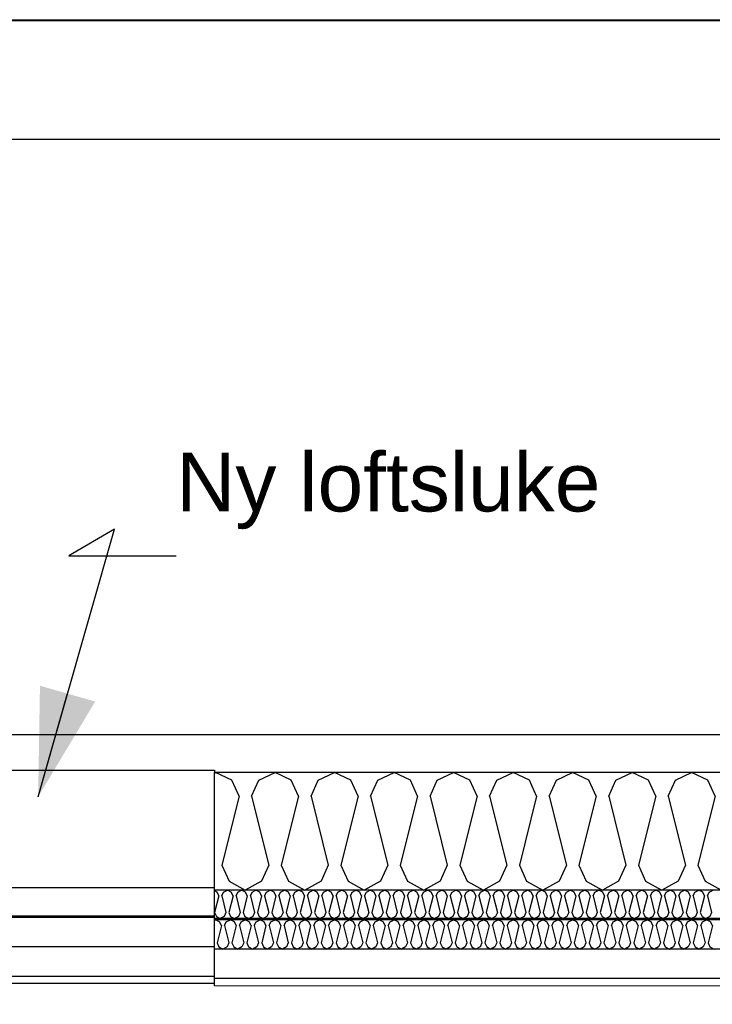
# Model space of a CAD drawing. Header units: millimetres. Extents: x -8544 to 51179, y -2070 to 23603.
# Tile 80 of 174: x 13136 to 14314, y 6651 to 8325. Entities that reach past the tile are written whole.
import ezdxf

# ---------------------------------------------------------------- set-up
doc = ezdxf.new("R2010")
doc.units = ezdxf.units.MM
doc.header["$LTSCALE"] = 0.5
doc.header["$MEASUREMENT"] = 0
doc.linetypes.add('PLINE', pattern=[0])
for name, color, linetype in [('0(Nye konstruksjoner)', 7, 'Continuous'), ('232- Ikke-bærende yttervegger(Nye konstruksjoner)', 7, 'Continuous'), ('256- Faste himlinger og overflatebehandling (Skravur)(Nye konstruksjoner)', 7, 'Continuous'), ('256- Faste himlinger og overflatebehandling(Nye konstruksjoner)', 7, 'Continuous'), ('261- Primærkonstruksjon (tak)', 7, 'Continuous'), ('261- Primærkonstruksjon (tak) (Skravur)', 7, 'Continuous'), ('262- Taktekking (Skravur)(Nye konstruksjoner)', 7, 'Continuous'), ('832- Tekst bygning(Nye konstruksjoner)', 7, 'Continuous')]:
    doc.layers.add(name, color=color, linetype=linetype)
doc.layers.add('236- Innvendig kledning og overflate(Nye konstruksjoner)', color=7, linetype='Continuous', lineweight=0)
doc.layers.add('262- Taktekking(Nye konstruksjoner)', color=7, linetype='Continuous', lineweight=0)
doc.styles.add('GENERATED_STYLE_3', font='arial.ttf')
doc.dimstyles.new('GENERATED_STYLE__2', dxfattribs={"dimtxt": 0.18, "dimasz": 182.4, "dimexe": 0.18, "dimexo": 0.0625, "dimgap": 0, "dimtad": 0, "dimtih": 1, "dimtoh": 1, "dimdec": 4, "dimzin": 0, "dimdsep": 46, "dimcen": 0.09, "dimadec": 0, "dimazin": 0, "dimtfac": 1, "dimtdec": 4, "dimtmove": 0, "dimatfit": 3, "dimldrblk": 'ARROWHEAD_5', "dimfxl": 1, "dimtolj": 1, "dimtzin": 0, "dimarcsym": 0})

# ---------------------------------------------------------------- blocks, each defined once
blk = doc.blocks.new('*X24')
at = {"layer": '261- Primærkonstruksjon (tak) (Skravur)', "linetype": 'PLINE'}
for p, q in [((13466.9, 7044.4), (13468.7, 7045.3)), ((13496.3, 7032.2), (13468.7, 7045.3)), ((13508.7, 7005), (13496.3, 7032.2)), ((13530, 7005), (13542.3, 7032.2)), ((13542.3, 7032.2), (13570, 7045.3)), ((13597.6, 7032.2), (13570, 7045.3)), ((13610, 7005), (13597.6, 7032.2)), ((13631.2, 7005), (13643.6, 7032.2)), ((13643.6, 7032.2), (13671.2, 7045.3)), ((13698.9, 7032.2), (13671.2, 7045.3)), ((13711.2, 7005), (13698.9, 7032.2)), ((13732.5, 7005), (13744.8, 7032.2)), ((13744.8, 7032.2), (13772.5, 7045.3)), ((13800.2, 7032.2), (13772.5, 7045.3)), ((13812.5, 7005), (13800.2, 7032.2)), ((13833.8, 7005), (13846.1, 7032.2)), ((13846.1, 7032.2), (13873.8, 7045.3)), ((13901.4, 7032.2), (13873.8, 7045.3)), ((13913.8, 7005), (13901.4, 7032.2)), ((13935, 7005), (13947.4, 7032.2)), ((13947.4, 7032.2), (13975, 7045.3)), ((14002.7, 7032.2), (13975, 7045.3)), ((14015, 7005), (14002.7, 7032.2)), ((14036.3, 7005), (14048.6, 7032.2)), ((14048.6, 7032.2), (14076.3, 7045.3)), ((14104, 7032.2), (14076.3, 7045.3)), ((14116.3, 7005), (14104, 7032.2)), ((14137.6, 7005), (14149.9, 7032.2)), ((14149.9, 7032.2), (14177.6, 7045.3)), ((14205.2, 7032.2), (14177.6, 7045.3)), ((14217.6, 7005), (14205.2, 7032.2)), ((14238.8, 7005), (14251.2, 7032.2)), ((14251.2, 7032.2), (14278.8, 7045.3)), ((14306.5, 7032.2), (14278.8, 7045.3)), ((14318.8, 7005), (14306.5, 7032.2)), ((13508.7, 7005), (13479.3, 6887.6)), ((13530, 7005), (13559.3, 6887.6)), ((13610, 7005), (13580.6, 6887.6)), ((13631.2, 7005), (13660.6, 6887.6)), ((13711.2, 7005), (13681.9, 6887.6)), ((13732.5, 7005), (13761.9, 6887.6)), ((13812.5, 7005), (13783.1, 6887.6)), ((13833.8, 7005), (13863.1, 6887.6)), ((13913.8, 7005), (13884.4, 6887.6)), ((13935, 7005), (13964.4, 6887.6)), ((14015, 7005), (13985.7, 6887.6)), ((14036.3, 7005), (14065.7, 6887.6)), ((14116.3, 7005), (14086.9, 6887.6)), ((14137.6, 7005), (14166.9, 6887.6)), ((14217.6, 7005), (14188.2, 6887.6)), ((14238.8, 7005), (14268.2, 6887.6)), ((14318.8, 7005), (14289.5, 6887.6)), ((13479.3, 6887.6), (13491.7, 6860.5)), ((13559.3, 6887.6), (13547, 6860.5)), ((13580.6, 6887.6), (13592.9, 6860.5)), ((13660.6, 6887.6), (13648.2, 6860.5)), ((13681.9, 6887.6), (13694.2, 6860.5)), ((13761.9, 6887.6), (13749.5, 6860.5)), ((13783.1, 6887.6), (13795.5, 6860.5)), ((13863.1, 6887.6), (13850.8, 6860.5)), ((13884.4, 6887.6), (13896.7, 6860.5)), ((13964.4, 6887.6), (13952.1, 6860.5)), ((13985.7, 6887.6), (13998, 6860.5)), ((14065.7, 6887.6), (14053.3, 6860.5)), ((14086.9, 6887.6), (14099.3, 6860.5)), ((14166.9, 6887.6), (14154.6, 6860.5)), ((14188.2, 6887.6), (14200.5, 6860.5)), ((14268.2, 6887.6), (14255.9, 6860.5)), ((14289.5, 6887.6), (14301.8, 6860.5)), ((13491.7, 6860.5), (13519.3, 6845.1)), ((13547, 6860.5), (13519.3, 6845.1)), ((13592.9, 6860.5), (13620.6, 6845.1)), ((13648.2, 6860.5), (13620.6, 6845.1)), ((13694.2, 6860.5), (13721.9, 6845.1)), ((13749.5, 6860.5), (13721.9, 6845.1)), ((13795.5, 6860.5), (13823.1, 6845.1)), ((13850.8, 6860.5), (13823.1, 6845.1)), ((13896.7, 6860.5), (13924.4, 6845.1)), ((13952.1, 6860.5), (13924.4, 6845.1)), ((13998, 6860.5), (14025.7, 6845.1)), ((14053.3, 6860.5), (14025.7, 6845.1)), ((14099.3, 6860.5), (14126.9, 6845.1)), ((14154.6, 6860.5), (14126.9, 6845.1)), ((14200.5, 6860.5), (14228.2, 6845.1)), ((14255.9, 6860.5), (14228.2, 6845.1)), ((14301.8, 6860.5), (14329.5, 6845.1))]:
    blk.add_line(p, q, dxfattribs=at)
blk = doc.blocks.new('*X66')
at = {"layer": '256- Faste himlinger og overflatebehandling (Skravur)(Nye konstruksjoner)', "linetype": 'PLINE'}
for p, q in [((13471.3, 6841.9), (13466.9, 6844)), ((13474.2, 6835.4), (13467.2, 6807.2)), ((13474.2, 6835.4), (13471.3, 6841.9)), ((13479.3, 6835.4), (13482.3, 6841.9)), ((13479.3, 6835.4), (13486.4, 6807.2)), ((13482.3, 6841.9), (13488.9, 6845.1)), ((13495.6, 6841.9), (13488.9, 6845.1)), ((13498.5, 6835.4), (13491.5, 6807.2)), ((13498.5, 6835.4), (13495.6, 6841.9)), ((13503.7, 6835.4), (13506.6, 6841.9)), ((13503.7, 6835.4), (13510.7, 6807.2)), ((13506.6, 6841.9), (13513.2, 6845.1)), ((13519.9, 6841.9), (13513.2, 6845.1)), ((13522.8, 6835.4), (13515.8, 6807.2)), ((13522.8, 6835.4), (13519.9, 6841.9)), ((13528, 6835.4), (13530.9, 6841.9)), ((13528, 6835.4), (13535, 6807.2)), ((13530.9, 6841.9), (13537.6, 6845.1)), ((13544.2, 6841.9), (13537.6, 6845.1)), ((13547.2, 6835.4), (13540.1, 6807.2)), ((13547.2, 6835.4), (13544.2, 6841.9)), ((13552.3, 6835.4), (13555.2, 6841.9)), ((13552.3, 6835.4), (13559.3, 6807.2)), ((13555.2, 6841.9), (13561.9, 6845.1)), ((13568.5, 6841.9), (13561.9, 6845.1)), ((13571.5, 6835.4), (13564.4, 6807.2)), ((13571.5, 6835.4), (13568.5, 6841.9)), ((13576.6, 6835.4), (13579.5, 6841.9)), ((13576.6, 6835.4), (13583.6, 6807.2)), ((13579.5, 6841.9), (13586.2, 6845.1)), ((13592.8, 6841.9), (13586.2, 6845.1)), ((13595.8, 6835.4), (13588.7, 6807.2)), ((13595.8, 6835.4), (13592.8, 6841.9)), ((13600.9, 6835.4), (13603.8, 6841.9)), ((13600.9, 6835.4), (13607.9, 6807.2)), ((13603.8, 6841.9), (13610.5, 6845.1)), ((13617.1, 6841.9), (13610.5, 6845.1)), ((13620.1, 6835.4), (13613, 6807.2)), ((13620.1, 6835.4), (13617.1, 6841.9)), ((13625.2, 6835.4), (13628.1, 6841.9)), ((13625.2, 6835.4), (13632.2, 6807.2)), ((13628.1, 6841.9), (13634.8, 6845.1)), ((13641.4, 6841.9), (13634.8, 6845.1)), ((13644.4, 6835.4), (13637.3, 6807.2)), ((13644.4, 6835.4), (13641.4, 6841.9)), ((13649.5, 6835.4), (13652.4, 6841.9)), ((13649.5, 6835.4), (13656.5, 6807.2)), ((13652.4, 6841.9), (13659.1, 6845.1)), ((13665.7, 6841.9), (13659.1, 6845.1)), ((13668.7, 6835.4), (13661.6, 6807.2)), ((13668.7, 6835.4), (13665.7, 6841.9)), ((13673.8, 6835.4), (13676.7, 6841.9)), ((13673.8, 6835.4), (13680.8, 6807.2)), ((13676.7, 6841.9), (13683.4, 6845.1)), ((13690, 6841.9), (13683.4, 6845.1)), ((13693, 6835.4), (13685.9, 6807.2)), ((13693, 6835.4), (13690, 6841.9)), ((13698.1, 6835.4), (13701, 6841.9)), ((13698.1, 6835.4), (13705.1, 6807.2)), ((13701, 6841.9), (13707.7, 6845.1)), ((13714.3, 6841.9), (13707.7, 6845.1)), ((13717.3, 6835.4), (13710.2, 6807.2)), ((13717.3, 6835.4), (13714.3, 6841.9)), ((13722.4, 6835.4), (13725.4, 6841.9)), ((13722.4, 6835.4), (13729.4, 6807.2)), ((13725.4, 6841.9), (13732, 6845.1)), ((13738.6, 6841.9), (13732, 6845.1)), ((13741.6, 6835.4), (13734.5, 6807.2)), ((13741.6, 6835.4), (13738.6, 6841.9)), ((13746.7, 6835.4), (13749.7, 6841.9)), ((13746.7, 6835.4), (13753.7, 6807.2)), ((13749.7, 6841.9), (13756.3, 6845.1)), ((13762.9, 6841.9), (13756.3, 6845.1)), ((13765.9, 6835.4), (13758.8, 6807.2)), ((13765.9, 6835.4), (13762.9, 6841.9)), ((13771, 6835.4), (13774, 6841.9)), ((13771, 6835.4), (13778, 6807.2)), ((13774, 6841.9), (13780.6, 6845.1)), ((13787.2, 6841.9), (13780.6, 6845.1)), ((13790.2, 6835.4), (13783.2, 6807.2)), ((13790.2, 6835.4), (13787.2, 6841.9)), ((13795.3, 6835.4), (13798.3, 6841.9)), ((13795.3, 6835.4), (13802.3, 6807.2)), ((13798.3, 6841.9), (13804.9, 6845.1)), ((13811.5, 6841.9), (13804.9, 6845.1)), ((13814.5, 6835.4), (13807.5, 6807.2)), ((13814.5, 6835.4), (13811.5, 6841.9)), ((13819.6, 6835.4), (13822.6, 6841.9)), ((13819.6, 6835.4), (13826.7, 6807.2)), ((13822.6, 6841.9), (13829.2, 6845.1)), ((13835.8, 6841.9), (13829.2, 6845.1)), ((13838.8, 6835.4), (13831.8, 6807.2)), ((13838.8, 6835.4), (13835.8, 6841.9)), ((13843.9, 6835.4), (13846.9, 6841.9)), ((13843.9, 6835.4), (13851, 6807.2)), ((13846.9, 6841.9), (13853.5, 6845.1)), ((13860.1, 6841.9), (13853.5, 6845.1)), ((13863.1, 6835.4), (13856.1, 6807.2)), ((13863.1, 6835.4), (13860.1, 6841.9)), ((13868.2, 6835.4), (13871.2, 6841.9)), ((13868.2, 6835.4), (13875.3, 6807.2)), ((13871.2, 6841.9), (13877.8, 6845.1)), ((13884.5, 6841.9), (13877.8, 6845.1)), ((13887.4, 6835.4), (13880.4, 6807.2)), ((13887.4, 6835.4), (13884.5, 6841.9)), ((13892.5, 6835.4), (13895.5, 6841.9)), ((13892.5, 6835.4), (13899.6, 6807.2)), ((13895.5, 6841.9), (13902.1, 6845.1)), ((13908.8, 6841.9), (13902.1, 6845.1)), ((13911.7, 6835.4), (13904.7, 6807.2)), ((13911.7, 6835.4), (13908.8, 6841.9)), ((13916.8, 6835.4), (13919.8, 6841.9)), ((13916.8, 6835.4), (13923.9, 6807.2)), ((13919.8, 6841.9), (13926.4, 6845.1)), ((13933.1, 6841.9), (13926.4, 6845.1)), ((13936, 6835.4), (13929, 6807.2)), ((13936, 6835.4), (13933.1, 6841.9)), ((13941.1, 6835.4), (13944.1, 6841.9)), ((13941.1, 6835.4), (13948.2, 6807.2)), ((13944.1, 6841.9), (13950.7, 6845.1)), ((13957.4, 6841.9), (13950.7, 6845.1)), ((13960.3, 6835.4), (13953.3, 6807.2)), ((13960.3, 6835.4), (13957.4, 6841.9)), ((13965.4, 6835.4), (13968.4, 6841.9)), ((13965.4, 6835.4), (13972.5, 6807.2)), ((13968.4, 6841.9), (13975, 6845.1)), ((13981.7, 6841.9), (13975, 6845.1)), ((13984.6, 6835.4), (13977.6, 6807.2)), ((13984.6, 6835.4), (13981.7, 6841.9)), ((13989.7, 6835.4), (13992.7, 6841.9)), ((13989.7, 6835.4), (13996.8, 6807.2)), ((13992.7, 6841.9), (13999.3, 6845.1)), ((14006, 6841.9), (13999.3, 6845.1)), ((14008.9, 6835.4), (14001.9, 6807.2)), ((14008.9, 6835.4), (14006, 6841.9)), ((14014, 6835.4), (14017, 6841.9)), ((14014, 6835.4), (14021.1, 6807.2)), ((14017, 6841.9), (14023.6, 6845.1)), ((14030.3, 6841.9), (14023.6, 6845.1)), ((14033.2, 6835.4), (14026.2, 6807.2)), ((14033.2, 6835.4), (14030.3, 6841.9)), ((14038.3, 6835.4), (14041.3, 6841.9)), ((14038.3, 6835.4), (14045.4, 6807.2)), ((14041.3, 6841.9), (14047.9, 6845.1)), ((14054.6, 6841.9), (14047.9, 6845.1)), ((14057.5, 6835.4), (14050.5, 6807.2)), ((14057.5, 6835.4), (14054.6, 6841.9)), ((14062.7, 6835.4), (14065.6, 6841.9)), ((14062.7, 6835.4), (14069.7, 6807.2)), ((14065.6, 6841.9), (14072.3, 6845.1)), ((14078.9, 6841.9), (14072.3, 6845.1)), ((14081.8, 6835.4), (14074.8, 6807.2)), ((14081.8, 6835.4), (14078.9, 6841.9)), ((14087, 6835.4), (14089.9, 6841.9)), ((14087, 6835.4), (14094, 6807.2)), ((14089.9, 6841.9), (14096.6, 6845.1)), ((14103.2, 6841.9), (14096.6, 6845.1)), ((14106.2, 6835.4), (14099.1, 6807.2)), ((14106.2, 6835.4), (14103.2, 6841.9)), ((14111.3, 6835.4), (14114.2, 6841.9)), ((14111.3, 6835.4), (14118.3, 6807.2)), ((14114.2, 6841.9), (14120.9, 6845.1)), ((14127.5, 6841.9), (14120.9, 6845.1)), ((14130.5, 6835.4), (14123.4, 6807.2)), ((14130.5, 6835.4), (14127.5, 6841.9)), ((14135.6, 6835.4), (14138.5, 6841.9)), ((14135.6, 6835.4), (14142.6, 6807.2)), ((14138.5, 6841.9), (14145.2, 6845.1)), ((14151.8, 6841.9), (14145.2, 6845.1)), ((14154.8, 6835.4), (14147.7, 6807.2)), ((14154.8, 6835.4), (14151.8, 6841.9)), ((14159.9, 6835.4), (14162.8, 6841.9)), ((14159.9, 6835.4), (14166.9, 6807.2)), ((14162.8, 6841.9), (14169.5, 6845.1)), ((14176.1, 6841.9), (14169.5, 6845.1)), ((14179.1, 6835.4), (14172, 6807.2)), ((14179.1, 6835.4), (14176.1, 6841.9)), ((14184.2, 6835.4), (14187.1, 6841.9)), ((14184.2, 6835.4), (14191.2, 6807.2)), ((14187.1, 6841.9), (14193.8, 6845.1)), ((14200.4, 6841.9), (14193.8, 6845.1)), ((14203.4, 6835.4), (14196.3, 6807.2)), ((14203.4, 6835.4), (14200.4, 6841.9)), ((14208.5, 6835.4), (14211.4, 6841.9)), ((14208.5, 6835.4), (14215.5, 6807.2)), ((14211.4, 6841.9), (14218.1, 6845.1)), ((14224.7, 6841.9), (14218.1, 6845.1)), ((14227.7, 6835.4), (14220.6, 6807.2)), ((14227.7, 6835.4), (14224.7, 6841.9)), ((14232.8, 6835.4), (14235.7, 6841.9)), ((14232.8, 6835.4), (14239.8, 6807.2)), ((14235.7, 6841.9), (14242.4, 6845.1)), ((14249, 6841.9), (14242.4, 6845.1)), ((14252, 6835.4), (14244.9, 6807.2)), ((14252, 6835.4), (14249, 6841.9)), ((14257.1, 6835.4), (14260, 6841.9)), ((14257.1, 6835.4), (14264.1, 6807.2)), ((14260, 6841.9), (14266.7, 6845.1)), ((14273.3, 6841.9), (14266.7, 6845.1)), ((14276.3, 6835.4), (14269.2, 6807.2)), ((14276.3, 6835.4), (14273.3, 6841.9)), ((14281.4, 6835.4), (14284.4, 6841.9)), ((14281.4, 6835.4), (14288.4, 6807.2)), ((14284.4, 6841.9), (14291, 6845.1)), ((14297.6, 6841.9), (14291, 6845.1)), ((14300.6, 6835.4), (14293.5, 6807.2)), ((14300.6, 6835.4), (14297.6, 6841.9)), ((14305.7, 6835.4), (14308.7, 6841.9)), ((14305.7, 6835.4), (14312.7, 6807.2)), ((14308.7, 6841.9), (14315.3, 6845.1)), ((13467.2, 6807.2), (13470.2, 6800.7)), ((13470.2, 6800.7), (13476.8, 6797)), ((13483.4, 6800.7), (13476.8, 6797)), ((13486.4, 6807.2), (13483.4, 6800.7)), ((13491.5, 6807.2), (13494.5, 6800.7)), ((13494.5, 6800.7), (13501.1, 6797)), ((13507.7, 6800.7), (13501.1, 6797)), ((13510.7, 6807.2), (13507.7, 6800.7)), ((13515.8, 6807.2), (13518.8, 6800.7)), ((13518.8, 6800.7), (13525.4, 6797)), ((13532, 6800.7), (13525.4, 6797)), ((13535, 6807.2), (13532, 6800.7)), ((13540.1, 6807.2), (13543.1, 6800.7)), ((13543.1, 6800.7), (13549.7, 6797)), ((13556.3, 6800.7), (13549.7, 6797)), ((13559.3, 6807.2), (13556.3, 6800.7)), ((13564.4, 6807.2), (13567.4, 6800.7)), ((13567.4, 6800.7), (13574, 6797)), ((13580.6, 6800.7), (13574, 6797)), ((13583.6, 6807.2), (13580.6, 6800.7)), ((13588.7, 6807.2), (13591.7, 6800.7)), ((13591.7, 6800.7), (13598.3, 6797)), ((13605, 6800.7), (13598.3, 6797)), ((13607.9, 6807.2), (13605, 6800.7)), ((13613, 6807.2), (13616, 6800.7)), ((13616, 6800.7), (13622.6, 6797)), ((13629.3, 6800.7), (13622.6, 6797)), ((13632.2, 6807.2), (13629.3, 6800.7)), ((13637.3, 6807.2), (13640.3, 6800.7)), ((13640.3, 6800.7), (13646.9, 6797)), ((13653.6, 6800.7), (13646.9, 6797)), ((13656.5, 6807.2), (13653.6, 6800.7)), ((13661.6, 6807.2), (13664.6, 6800.7)), ((13664.6, 6800.7), (13671.2, 6797)), ((13677.9, 6800.7), (13671.2, 6797)), ((13680.8, 6807.2), (13677.9, 6800.7)), ((13685.9, 6807.2), (13688.9, 6800.7)), ((13688.9, 6800.7), (13695.5, 6797)), ((13702.2, 6800.7), (13695.5, 6797)), ((13705.1, 6807.2), (13702.2, 6800.7)), ((13710.2, 6807.2), (13713.2, 6800.7)), ((13713.2, 6800.7), (13719.8, 6797)), ((13726.5, 6800.7), (13719.8, 6797)), ((13729.4, 6807.2), (13726.5, 6800.7)), ((13734.5, 6807.2), (13737.5, 6800.7)), ((13737.5, 6800.7), (13744.1, 6797)), ((13750.8, 6800.7), (13744.1, 6797)), ((13753.7, 6807.2), (13750.8, 6800.7)), ((13758.8, 6807.2), (13761.8, 6800.7)), ((13761.8, 6800.7), (13768.4, 6797)), ((13775.1, 6800.7), (13768.4, 6797)), ((13778, 6807.2), (13775.1, 6800.7)), ((13783.2, 6807.2), (13786.1, 6800.7)), ((13786.1, 6800.7), (13792.7, 6797)), ((13799.4, 6800.7), (13792.7, 6797)), ((13802.3, 6807.2), (13799.4, 6800.7)), ((13807.5, 6807.2), (13810.4, 6800.7)), ((13810.4, 6800.7), (13817.1, 6797)), ((13823.7, 6800.7), (13817.1, 6797)), ((13826.7, 6807.2), (13823.7, 6800.7)), ((13831.8, 6807.2), (13834.7, 6800.7)), ((13834.7, 6800.7), (13841.4, 6797)), ((13848, 6800.7), (13841.4, 6797)), ((13851, 6807.2), (13848, 6800.7)), ((13856.1, 6807.2), (13859, 6800.7)), ((13859, 6800.7), (13865.7, 6797)), ((13872.3, 6800.7), (13865.7, 6797)), ((13875.3, 6807.2), (13872.3, 6800.7)), ((13880.4, 6807.2), (13883.3, 6800.7)), ((13883.3, 6800.7), (13890, 6797)), ((13896.6, 6800.7), (13890, 6797)), ((13899.6, 6807.2), (13896.6, 6800.7)), ((13904.7, 6807.2), (13907.6, 6800.7)), ((13907.6, 6800.7), (13914.3, 6797)), ((13920.9, 6800.7), (13914.3, 6797)), ((13923.9, 6807.2), (13920.9, 6800.7)), ((13929, 6807.2), (13931.9, 6800.7)), ((13931.9, 6800.7), (13938.6, 6797)), ((13945.2, 6800.7), (13938.6, 6797)), ((13948.2, 6807.2), (13945.2, 6800.7)), ((13953.3, 6807.2), (13956.2, 6800.7)), ((13956.2, 6800.7), (13962.9, 6797)), ((13969.5, 6800.7), (13962.9, 6797)), ((13972.5, 6807.2), (13969.5, 6800.7)), ((13977.6, 6807.2), (13980.5, 6800.7)), ((13980.5, 6800.7), (13987.2, 6797)), ((13993.8, 6800.7), (13987.2, 6797)), ((13996.8, 6807.2), (13993.8, 6800.7)), ((14001.9, 6807.2), (14004.9, 6800.7)), ((14004.9, 6800.7), (14011.5, 6797)), ((14018.1, 6800.7), (14011.5, 6797)), ((14021.1, 6807.2), (14018.1, 6800.7)), ((14026.2, 6807.2), (14029.2, 6800.7)), ((14029.2, 6800.7), (14035.8, 6797)), ((14042.4, 6800.7), (14035.8, 6797)), ((14045.4, 6807.2), (14042.4, 6800.7)), ((14050.5, 6807.2), (14053.5, 6800.7)), ((14053.5, 6800.7), (14060.1, 6797)), ((14066.7, 6800.7), (14060.1, 6797)), ((14069.7, 6807.2), (14066.7, 6800.7)), ((14074.8, 6807.2), (14077.8, 6800.7)), ((14077.8, 6800.7), (14084.4, 6797)), ((14091, 6800.7), (14084.4, 6797)), ((14094, 6807.2), (14091, 6800.7)), ((14099.1, 6807.2), (14102.1, 6800.7)), ((14102.1, 6800.7), (14108.7, 6797)), ((14115.3, 6800.7), (14108.7, 6797)), ((14118.3, 6807.2), (14115.3, 6800.7)), ((14123.4, 6807.2), (14126.4, 6800.7)), ((14126.4, 6800.7), (14133, 6797)), ((14139.6, 6800.7), (14133, 6797)), ((14142.6, 6807.2), (14139.6, 6800.7)), ((14147.7, 6807.2), (14150.7, 6800.7)), ((14150.7, 6800.7), (14157.3, 6797)), ((14164, 6800.7), (14157.3, 6797)), ((14166.9, 6807.2), (14164, 6800.7)), ((14172, 6807.2), (14175, 6800.7)), ((14175, 6800.7), (14181.6, 6797)), ((14188.3, 6800.7), (14181.6, 6797)), ((14191.2, 6807.2), (14188.3, 6800.7)), ((14196.3, 6807.2), (14199.3, 6800.7)), ((14199.3, 6800.7), (14205.9, 6797)), ((14212.6, 6800.7), (14205.9, 6797)), ((14215.5, 6807.2), (14212.6, 6800.7)), ((14220.6, 6807.2), (14223.6, 6800.7)), ((14223.6, 6800.7), (14230.2, 6797)), ((14236.9, 6800.7), (14230.2, 6797)), ((14239.8, 6807.2), (14236.9, 6800.7)), ((14244.9, 6807.2), (14247.9, 6800.7)), ((14247.9, 6800.7), (14254.5, 6797)), ((14261.2, 6800.7), (14254.5, 6797)), ((14264.1, 6807.2), (14261.2, 6800.7)), ((14269.2, 6807.2), (14272.2, 6800.7)), ((14272.2, 6800.7), (14278.8, 6797)), ((14285.5, 6800.7), (14278.8, 6797)), ((14288.4, 6807.2), (14285.5, 6800.7)), ((14293.5, 6807.2), (14296.5, 6800.7)), ((14296.5, 6800.7), (14303.1, 6797)), ((14309.8, 6800.7), (14303.1, 6797)), ((14312.7, 6807.2), (14309.8, 6800.7))]:
    blk.add_line(p, q, dxfattribs=at)
blk = doc.blocks.new('*X69')
at = {"layer": '256- Faste himlinger og overflatebehandling (Skravur)(Nye konstruksjoner)', "linetype": 'PLINE'}
for p, q in [((13466.9, 6794.2), (13468.7, 6795)), ((13475.6, 6791.7), (13468.7, 6795)), ((13478.7, 6785), (13471.4, 6755.6)), ((13478.7, 6785), (13475.6, 6791.7)), ((13484, 6785), (13487.1, 6791.7)), ((13484, 6785), (13491.3, 6755.6)), ((13487.1, 6791.7), (13494, 6795)), ((13500.9, 6791.7), (13494, 6795)), ((13504, 6785), (13496.7, 6755.6)), ((13504, 6785), (13500.9, 6791.7)), ((13509.3, 6785), (13512.4, 6791.7)), ((13509.3, 6785), (13516.7, 6755.6)), ((13512.4, 6791.7), (13519.3, 6795)), ((13526.2, 6791.7), (13519.3, 6795)), ((13529.3, 6785), (13522, 6755.6)), ((13529.3, 6785), (13526.2, 6791.7)), ((13534.6, 6785), (13537.7, 6791.7)), ((13534.6, 6785), (13542, 6755.6)), ((13537.7, 6791.7), (13544.6, 6795)), ((13551.6, 6791.7), (13544.6, 6795)), ((13554.6, 6785), (13547.3, 6755.6)), ((13554.6, 6785), (13551.6, 6791.7)), ((13560, 6785), (13563, 6791.7)), ((13560, 6785), (13567.3, 6755.6)), ((13563, 6791.7), (13570, 6795)), ((13576.9, 6791.7), (13570, 6795)), ((13580, 6785), (13572.6, 6755.6)), ((13580, 6785), (13576.9, 6791.7)), ((13585.3, 6785), (13588.4, 6791.7)), ((13585.3, 6785), (13592.6, 6755.6)), ((13588.4, 6791.7), (13595.3, 6795)), ((13602.2, 6791.7), (13595.3, 6795)), ((13605.3, 6785), (13597.9, 6755.6)), ((13605.3, 6785), (13602.2, 6791.7)), ((13610.6, 6785), (13613.7, 6791.7)), ((13610.6, 6785), (13617.9, 6755.6)), ((13613.7, 6791.7), (13620.6, 6795)), ((13627.5, 6791.7), (13620.6, 6795)), ((13630.6, 6785), (13623.3, 6755.6)), ((13630.6, 6785), (13627.5, 6791.7)), ((13635.9, 6785), (13639, 6791.7)), ((13635.9, 6785), (13643.3, 6755.6)), ((13639, 6791.7), (13645.9, 6795)), ((13652.8, 6791.7), (13645.9, 6795)), ((13655.9, 6785), (13648.6, 6755.6)), ((13655.9, 6785), (13652.8, 6791.7)), ((13661.2, 6785), (13664.3, 6791.7)), ((13661.2, 6785), (13668.6, 6755.6)), ((13664.3, 6791.7), (13671.2, 6795)), ((13678.1, 6791.7), (13671.2, 6795)), ((13681.2, 6785), (13673.9, 6755.6)), ((13681.2, 6785), (13678.1, 6791.7)), ((13686.5, 6785), (13689.6, 6791.7)), ((13686.5, 6785), (13693.9, 6755.6)), ((13689.6, 6791.7), (13696.5, 6795)), ((13703.5, 6791.7), (13696.5, 6795)), ((13706.5, 6785), (13699.2, 6755.6)), ((13706.5, 6785), (13703.5, 6791.7)), ((13711.9, 6785), (13714.9, 6791.7)), ((13711.9, 6785), (13719.2, 6755.6)), ((13714.9, 6791.7), (13721.9, 6795)), ((13728.8, 6791.7), (13721.9, 6795)), ((13731.9, 6785), (13724.5, 6755.6)), ((13731.9, 6785), (13728.8, 6791.7)), ((13737.2, 6785), (13740.3, 6791.7)), ((13737.2, 6785), (13744.5, 6755.6)), ((13740.3, 6791.7), (13747.2, 6795)), ((13754.1, 6791.7), (13747.2, 6795)), ((13757.2, 6785), (13749.8, 6755.6)), ((13757.2, 6785), (13754.1, 6791.7)), ((13762.5, 6785), (13765.6, 6791.7)), ((13762.5, 6785), (13769.8, 6755.6)), ((13765.6, 6791.7), (13772.5, 6795)), ((13779.4, 6791.7), (13772.5, 6795)), ((13782.5, 6785), (13775.2, 6755.6)), ((13782.5, 6785), (13779.4, 6791.7)), ((13787.8, 6785), (13790.9, 6791.7)), ((13787.8, 6785), (13795.2, 6755.6)), ((13790.9, 6791.7), (13797.8, 6795)), ((13804.7, 6791.7), (13797.8, 6795)), ((13807.8, 6785), (13800.5, 6755.6)), ((13807.8, 6785), (13804.7, 6791.7)), ((13813.1, 6785), (13816.2, 6791.7)), ((13813.1, 6785), (13820.5, 6755.6)), ((13816.2, 6791.7), (13823.1, 6795)), ((13830, 6791.7), (13823.1, 6795)), ((13833.1, 6785), (13825.8, 6755.6)), ((13833.1, 6785), (13830, 6791.7)), ((13838.4, 6785), (13841.5, 6791.7)), ((13838.4, 6785), (13845.8, 6755.6)), ((13841.5, 6791.7), (13848.4, 6795)), ((13855.4, 6791.7), (13848.4, 6795)), ((13858.4, 6785), (13851.1, 6755.6)), ((13858.4, 6785), (13855.4, 6791.7)), ((13863.8, 6785), (13866.9, 6791.7)), ((13863.8, 6785), (13871.1, 6755.6)), ((13866.9, 6791.7), (13873.8, 6795)), ((13880.7, 6791.7), (13873.8, 6795)), ((13883.8, 6785), (13876.4, 6755.6)), ((13883.8, 6785), (13880.7, 6791.7)), ((13889.1, 6785), (13892.2, 6791.7)), ((13889.1, 6785), (13896.4, 6755.6)), ((13892.2, 6791.7), (13899.1, 6795)), ((13906, 6791.7), (13899.1, 6795)), ((13909.1, 6785), (13901.7, 6755.6)), ((13909.1, 6785), (13906, 6791.7)), ((13914.4, 6785), (13917.5, 6791.7)), ((13914.4, 6785), (13921.7, 6755.6)), ((13917.5, 6791.7), (13924.4, 6795)), ((13931.3, 6791.7), (13924.4, 6795)), ((13934.4, 6785), (13927.1, 6755.6)), ((13934.4, 6785), (13931.3, 6791.7)), ((13939.7, 6785), (13942.8, 6791.7)), ((13939.7, 6785), (13947.1, 6755.6)), ((13942.8, 6791.7), (13949.7, 6795)), ((13956.6, 6791.7), (13949.7, 6795)), ((13959.7, 6785), (13952.4, 6755.6)), ((13959.7, 6785), (13956.6, 6791.7)), ((13965, 6785), (13968.1, 6791.7)), ((13965, 6785), (13972.4, 6755.6)), ((13968.1, 6791.7), (13975, 6795)), ((13981.9, 6791.7), (13975, 6795)), ((13985, 6785), (13977.7, 6755.6)), ((13985, 6785), (13981.9, 6791.7)), ((13990.4, 6785), (13993.4, 6791.7)), ((13990.4, 6785), (13997.7, 6755.6)), ((13993.4, 6791.7), (14000.3, 6795)), ((14007.3, 6791.7), (14000.3, 6795)), ((14010.3, 6785), (14003, 6755.6)), ((14010.3, 6785), (14007.3, 6791.7)), ((14015.7, 6785), (14018.8, 6791.7)), ((14015.7, 6785), (14023, 6755.6)), ((14018.8, 6791.7), (14025.7, 6795)), ((14032.6, 6791.7), (14025.7, 6795)), ((14035.7, 6785), (14028.3, 6755.6)), ((14035.7, 6785), (14032.6, 6791.7)), ((14041, 6785), (14044.1, 6791.7)), ((14041, 6785), (14048.3, 6755.6)), ((14044.1, 6791.7), (14051, 6795)), ((14057.9, 6791.7), (14051, 6795)), ((14061, 6785), (14053.6, 6755.6)), ((14061, 6785), (14057.9, 6791.7)), ((14066.3, 6785), (14069.4, 6791.7)), ((14066.3, 6785), (14073.6, 6755.6)), ((14069.4, 6791.7), (14076.3, 6795)), ((14083.2, 6791.7), (14076.3, 6795)), ((14086.3, 6785), (14079, 6755.6)), ((14086.3, 6785), (14083.2, 6791.7)), ((14091.6, 6785), (14094.7, 6791.7)), ((14091.6, 6785), (14099, 6755.6)), ((14094.7, 6791.7), (14101.6, 6795)), ((14108.5, 6791.7), (14101.6, 6795)), ((14111.6, 6785), (14104.3, 6755.6)), ((14111.6, 6785), (14108.5, 6791.7)), ((14116.9, 6785), (14120, 6791.7)), ((14116.9, 6785), (14124.3, 6755.6)), ((14120, 6791.7), (14126.9, 6795)), ((14133.8, 6791.7), (14126.9, 6795)), ((14136.9, 6785), (14129.6, 6755.6)), ((14136.9, 6785), (14133.8, 6791.7)), ((14142.3, 6785), (14145.3, 6791.7)), ((14142.3, 6785), (14149.6, 6755.6)), ((14145.3, 6791.7), (14152.3, 6795)), ((14159.2, 6791.7), (14152.3, 6795)), ((14162.3, 6785), (14154.9, 6755.6)), ((14162.3, 6785), (14159.2, 6791.7)), ((14167.6, 6785), (14170.7, 6791.7)), ((14167.6, 6785), (14174.9, 6755.6)), ((14170.7, 6791.7), (14177.6, 6795)), ((14184.5, 6791.7), (14177.6, 6795)), ((14187.6, 6785), (14180.2, 6755.6)), ((14187.6, 6785), (14184.5, 6791.7)), ((14192.9, 6785), (14196, 6791.7)), ((14192.9, 6785), (14200.2, 6755.6)), ((14196, 6791.7), (14202.9, 6795)), ((14209.8, 6791.7), (14202.9, 6795)), ((14212.9, 6785), (14205.5, 6755.6)), ((14212.9, 6785), (14209.8, 6791.7)), ((14218.2, 6785), (14221.3, 6791.7)), ((14218.2, 6785), (14225.5, 6755.6)), ((14221.3, 6791.7), (14228.2, 6795)), ((14235.1, 6791.7), (14228.2, 6795)), ((14238.2, 6785), (14230.9, 6755.6)), ((14238.2, 6785), (14235.1, 6791.7)), ((14243.5, 6785), (14246.6, 6791.7)), ((14243.5, 6785), (14250.9, 6755.6)), ((14246.6, 6791.7), (14253.5, 6795)), ((14260.4, 6791.7), (14253.5, 6795)), ((14263.5, 6785), (14256.2, 6755.6)), ((14263.5, 6785), (14260.4, 6791.7)), ((14268.8, 6785), (14271.9, 6791.7)), ((14268.8, 6785), (14276.2, 6755.6)), ((14271.9, 6791.7), (14278.8, 6795)), ((14285.8, 6791.7), (14278.8, 6795)), ((14288.8, 6785), (14281.5, 6755.6)), ((14288.8, 6785), (14285.8, 6791.7)), ((14294.2, 6785), (14297.2, 6791.7)), ((14294.2, 6785), (14301.5, 6755.6)), ((14297.2, 6791.7), (14304.2, 6795)), ((14311.1, 6791.7), (14304.2, 6795)), ((14314.2, 6785), (14306.8, 6755.6)), ((14314.2, 6785), (14311.1, 6791.7)), ((13471.4, 6755.6), (13474.4, 6748.8)), ((13474.4, 6748.8), (13481.3, 6745)), ((13488.3, 6748.8), (13481.3, 6745)), ((13491.3, 6755.6), (13488.3, 6748.8)), ((13496.7, 6755.6), (13499.8, 6748.8)), ((13499.8, 6748.8), (13506.7, 6745)), ((13513.6, 6748.8), (13506.7, 6745)), ((13516.7, 6755.6), (13513.6, 6748.8)), ((13522, 6755.6), (13525.1, 6748.8)), ((13525.1, 6748.8), (13532, 6745)), ((13538.9, 6748.8), (13532, 6745)), ((13542, 6755.6), (13538.9, 6748.8)), ((13547.3, 6755.6), (13550.4, 6748.8)), ((13550.4, 6748.8), (13557.3, 6745)), ((13564.2, 6748.8), (13557.3, 6745)), ((13567.3, 6755.6), (13564.2, 6748.8)), ((13572.6, 6755.6), (13575.7, 6748.8)), ((13575.7, 6748.8), (13582.6, 6745)), ((13589.5, 6748.8), (13582.6, 6745)), ((13592.6, 6755.6), (13589.5, 6748.8)), ((13597.9, 6755.6), (13601, 6748.8)), ((13601, 6748.8), (13607.9, 6745)), ((13614.8, 6748.8), (13607.9, 6745)), ((13617.9, 6755.6), (13614.8, 6748.8)), ((13623.3, 6755.6), (13626.3, 6748.8)), ((13626.3, 6748.8), (13633.3, 6745)), ((13640.2, 6748.8), (13633.3, 6745)), ((13643.3, 6755.6), (13640.2, 6748.8)), ((13648.6, 6755.6), (13651.7, 6748.8)), ((13651.7, 6748.8), (13658.6, 6745)), ((13665.5, 6748.8), (13658.6, 6745)), ((13668.6, 6755.6), (13665.5, 6748.8)), ((13673.9, 6755.6), (13677, 6748.8)), ((13677, 6748.8), (13683.9, 6745)), ((13690.8, 6748.8), (13683.9, 6745)), ((13693.9, 6755.6), (13690.8, 6748.8)), ((13699.2, 6755.6), (13702.3, 6748.8)), ((13702.3, 6748.8), (13709.2, 6745)), ((13716.1, 6748.8), (13709.2, 6745)), ((13719.2, 6755.6), (13716.1, 6748.8)), ((13724.5, 6755.6), (13727.6, 6748.8)), ((13727.6, 6748.8), (13734.5, 6745)), ((13741.4, 6748.8), (13734.5, 6745)), ((13744.5, 6755.6), (13741.4, 6748.8)), ((13749.8, 6755.6), (13752.9, 6748.8)), ((13752.9, 6748.8), (13759.8, 6745)), ((13766.8, 6748.8), (13759.8, 6745)), ((13769.8, 6755.6), (13766.8, 6748.8)), ((13775.2, 6755.6), (13778.2, 6748.8)), ((13778.2, 6748.8), (13785.2, 6745)), ((13792.1, 6748.8), (13785.2, 6745)), ((13795.2, 6755.6), (13792.1, 6748.8)), ((13800.5, 6755.6), (13803.6, 6748.8)), ((13803.6, 6748.8), (13810.5, 6745)), ((13817.4, 6748.8), (13810.5, 6745)), ((13820.5, 6755.6), (13817.4, 6748.8)), ((13825.8, 6755.6), (13828.9, 6748.8)), ((13828.9, 6748.8), (13835.8, 6745)), ((13842.7, 6748.8), (13835.8, 6745)), ((13845.8, 6755.6), (13842.7, 6748.8)), ((13851.1, 6755.6), (13854.2, 6748.8)), ((13854.2, 6748.8), (13861.1, 6745)), ((13868, 6748.8), (13861.1, 6745)), ((13871.1, 6755.6), (13868, 6748.8)), ((13876.4, 6755.6), (13879.5, 6748.8)), ((13879.5, 6748.8), (13886.4, 6745)), ((13893.3, 6748.8), (13886.4, 6745)), ((13896.4, 6755.6), (13893.3, 6748.8)), ((13901.7, 6755.6), (13904.8, 6748.8)), ((13904.8, 6748.8), (13911.7, 6745)), ((13918.7, 6748.8), (13911.7, 6745)), ((13921.7, 6755.6), (13918.7, 6748.8)), ((13927.1, 6755.6), (13930.1, 6748.8)), ((13930.1, 6748.8), (13937.1, 6745)), ((13944, 6748.8), (13937.1, 6745)), ((13947.1, 6755.6), (13944, 6748.8)), ((13952.4, 6755.6), (13955.5, 6748.8)), ((13955.5, 6748.8), (13962.4, 6745)), ((13969.3, 6748.8), (13962.4, 6745)), ((13972.4, 6755.6), (13969.3, 6748.8)), ((13977.7, 6755.6), (13980.8, 6748.8)), ((13980.8, 6748.8), (13987.7, 6745)), ((13994.6, 6748.8), (13987.7, 6745)), ((13997.7, 6755.6), (13994.6, 6748.8)), ((14003, 6755.6), (14006.1, 6748.8)), ((14006.1, 6748.8), (14013, 6745)), ((14019.9, 6748.8), (14013, 6745)), ((14023, 6755.6), (14019.9, 6748.8)), ((14028.3, 6755.6), (14031.4, 6748.8)), ((14031.4, 6748.8), (14038.3, 6745)), ((14045.2, 6748.8), (14038.3, 6745)), ((14048.3, 6755.6), (14045.2, 6748.8)), ((14053.6, 6755.6), (14056.7, 6748.8)), ((14056.7, 6748.8), (14063.6, 6745)), ((14070.6, 6748.8), (14063.6, 6745)), ((14073.6, 6755.6), (14070.6, 6748.8)), ((14079, 6755.6), (14082, 6748.8)), ((14082, 6748.8), (14089, 6745)), ((14095.9, 6748.8), (14089, 6745)), ((14099, 6755.6), (14095.9, 6748.8)), ((14104.3, 6755.6), (14107.4, 6748.8)), ((14107.4, 6748.8), (14114.3, 6745)), ((14121.2, 6748.8), (14114.3, 6745)), ((14124.3, 6755.6), (14121.2, 6748.8)), ((14129.6, 6755.6), (14132.7, 6748.8)), ((14132.7, 6748.8), (14139.6, 6745)), ((14146.5, 6748.8), (14139.6, 6745)), ((14149.6, 6755.6), (14146.5, 6748.8)), ((14154.9, 6755.6), (14158, 6748.8)), ((14158, 6748.8), (14164.9, 6745)), ((14171.8, 6748.8), (14164.9, 6745)), ((14174.9, 6755.6), (14171.8, 6748.8)), ((14180.2, 6755.6), (14183.3, 6748.8)), ((14183.3, 6748.8), (14190.2, 6745)), ((14197.1, 6748.8), (14190.2, 6745)), ((14200.2, 6755.6), (14197.1, 6748.8)), ((14205.5, 6755.6), (14208.6, 6748.8)), ((14208.6, 6748.8), (14215.5, 6745)), ((14222.5, 6748.8), (14215.5, 6745)), ((14225.5, 6755.6), (14222.5, 6748.8)), ((14230.9, 6755.6), (14233.9, 6748.8)), ((14233.9, 6748.8), (14240.9, 6745)), ((14247.8, 6748.8), (14240.9, 6745)), ((14250.9, 6755.6), (14247.8, 6748.8)), ((14256.2, 6755.6), (14259.3, 6748.8)), ((14259.3, 6748.8), (14266.2, 6745)), ((14273.1, 6748.8), (14266.2, 6745)), ((14276.2, 6755.6), (14273.1, 6748.8)), ((14281.5, 6755.6), (14284.6, 6748.8)), ((14284.6, 6748.8), (14291.5, 6745)), ((14298.4, 6748.8), (14291.5, 6745)), ((14301.5, 6755.6), (14298.4, 6748.8)), ((14306.8, 6755.6), (14309.9, 6748.8)), ((14309.9, 6748.8), (14316.8, 6745))]:
    blk.add_line(p, q, dxfattribs=at)
blk = doc.blocks.new('ARROWHEAD_5')
at = {"linetype": 'Continuous'}
blk.add_hatch(color=256, dxfattribs=at).paths.add_polyline_path([(-1, 0.2679), (0, 0), (-1, -0.2679)])
blk.add_line((0, 0), (-1, 0), dxfattribs=at)

msp = doc.modelspace()

# ---------------------------------------------------------------- hatches: boundary and pattern name
at = {"layer": '256- Faste himlinger og overflatebehandling (Skravur)(Nye konstruksjoner)', "linetype": 'Continuous'}
msp.add_hatch(color=256, dxfattribs=at).paths.add_polyline_path([(13466.9, 6795), (14856.9, 6795), (14856.9, 6797), (13466.9, 6797)])
h = msp.add_hatch(dxfattribs=at)
h.set_pattern_fill('Gips', color=256, style=0, pattern_type=2)
h.set_pattern_definition([(0, (0, 0), (0, 86.60254), [0, -50]), (0, (25, 43.3), (0, 86.60254), [0, -50])])
h.paths.add_polyline_path([(13466.9, 6682.4), (14856.9, 6682.4), (14856.9, 6694.9), (13466.9, 6694.9)])
at = {"layer": '262- Taktekking (Skravur)(Nye konstruksjoner)', "linetype": 'Continuous'}
h = msp.add_hatch(dxfattribs=at)
h.set_pattern_fill('Prikker_tett', color=256, style=0, pattern_type=2)
h.set_pattern_definition([(0, (0, 0), (0, 43.30127), [0, -25]), (0, (12.5, 21.65), (0, 43.30127), [0, -25])])
h.paths.add_polyline_path([(12216.9, 8323.4), (26011.9, 8323.4), (26011.9, 8325.4), (12216.9, 8325.4)])

# ---------------------------------------------------------------- linework, layer by layer
at = {"layer": '0(Nye konstruksjoner)', "linetype": 'PLINE'}
for p, q in [((12916.9, 7049.6), (13466.9, 7049.6)), ((13466.9, 7049.6), (13466.9, 7045.3)), ((13466.9, 6845.1), (13466.9, 7045.3)), ((13466.9, 6849.4), (12916.9, 6849.4)), ((12916.9, 6801.4), (13466.9, 6801.4)), ((12916.9, 6799.4), (13466.9, 6799.4)), ((12916.9, 6749.3), (13466.9, 6749.3)), ((12916.9, 6699.3), (13466.9, 6699.3)), ((13466.9, 6686.8), (12916.9, 6686.8))]:
    msp.add_line(p, q, dxfattribs=at)
at = {"layer": '0(Nye konstruksjoner)', "linetype": 'PLINE', "flags": 128}
msp.add_lwpolyline([(13466.9, 6682.4), (13466.9, 6694.9), (13466.9, 6745), (13466.9, 6795), (13466.9, 6797), (13466.9, 6845.1)], dxfattribs=at)
at = {"layer": '232- Ikke-bærende yttervegger(Nye konstruksjoner)', "linetype": 'PLINE'}
msp.add_line((12216.9, 7110), (14816.9, 7110), dxfattribs=at)
at = {"layer": '236- Innvendig kledning og overflate(Nye konstruksjoner)', "linetype": 'PLINE'}
msp.add_line((14856.9, 6682.4), (13466.9, 6682.4), dxfattribs=at)
at = {"layer": '256- Faste himlinger og overflatebehandling(Nye konstruksjoner)', "linetype": 'PLINE'}
for p, q in [((14856.9, 6797), (13466.9, 6797)), ((14856.9, 6795), (13466.9, 6795)), ((14856.9, 6745), (13466.9, 6745)), ((14856.9, 6694.9), (13466.9, 6694.9))]:
    msp.add_line(p, q, dxfattribs=at)
at = {"layer": '261- Primærkonstruksjon (tak)', "linetype": 'PLINE'}
for p, q in [((14871.9, 8323.4), (12216.9, 8323.4)), ((14871.9, 8121.7), (12166.9, 8121.7)), ((15016.9, 7045.3), (13466.9, 7045.3)), ((13466.9, 6849.4), (12916.9, 6849.4))]:
    msp.add_line(p, q, dxfattribs=at)
at = {"layer": '261- Primærkonstruksjon (tak)', "linetype": 'PLINE', "flags": 128}
msp.add_lwpolyline([(14916.9, 6845.1), (14856.9, 6845.1), (14816.9, 6845.1), (13466.9, 6845.1)], dxfattribs=at)
at = {"layer": '262- Taktekking(Nye konstruksjoner)', "linetype": 'PLINE'}
msp.add_line((26011.9, 8325.4), (12216.9, 8325.4), dxfattribs=at)

# ---------------------------------------------------------------- block references
at = {"layer": '256- Faste himlinger og overflatebehandling(Nye konstruksjoner)'}
for name in ['*X66', '*X69']:
    msp.add_blockref(name, (0, 0), dxfattribs=at)
at = {"layer": '261- Primærkonstruksjon (tak)'}
msp.add_blockref('*X24', (0, 0), dxfattribs=at)

# ---------------------------------------------------------------- texts
at = {"layer": '832- Tekst bygning(Nye konstruksjoner)', "linetype": 'Continuous', "insert": (13401.7, 7459.1), "char_height": 100, "attachment_point": 7, "style": 'GENERATED_STYLE_3'}
msp.add_mtext('\\A1;{\\pql;\\fArial|b0|i0|c0|p0;\\W1.000000;Ny \\fArial|b0|i0|c0|p0;\\W1.000000;loftsluke}', dxfattribs=at)

# ---------------------------------------------------------------- leaders
at = {"layer": '832- Tekst bygning(Nye konstruksjoner)', "linetype": 'PLINE', "annotation_type": 0, "has_hookline": 1, "hookline_direction": 0}
for points, text_width in [([(13167, 7004.1), (13296.9, 7459.1), (13219.3, 7413.7), (13401.7, 7413.7)], 705), ([(12438.1, 6711.7), (12589.8, 6289.8), (12544.7, 6244.4), (12727.1, 6244.4)], 1567.2)]:
    msp.add_leader(points, dimstyle='GENERATED_STYLE__2', dxfattribs=dict(at, text_width=text_width))

doc.saveas('drawing.dxf')
